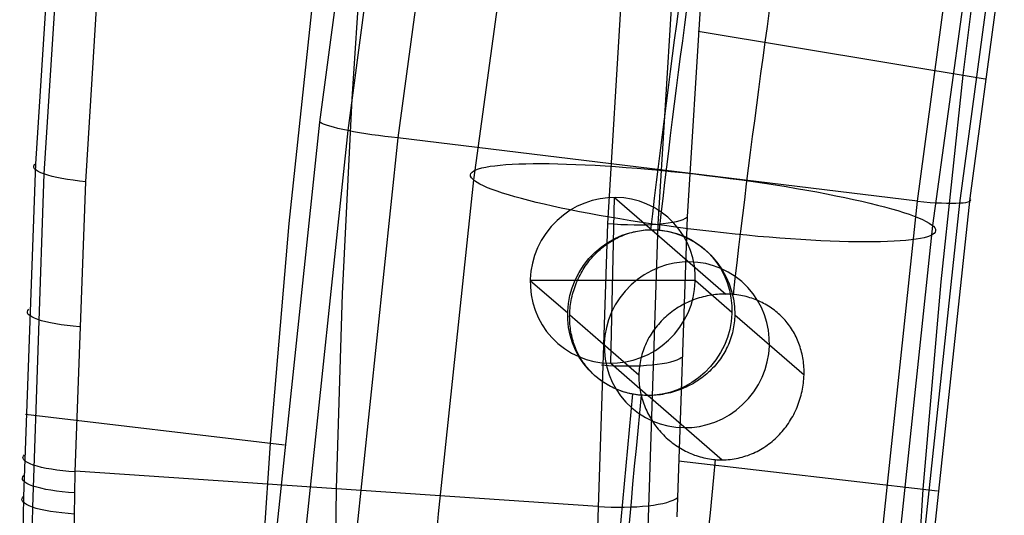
# Model space of a CAD drawing. Extents: x -274 to 274, y -220 to 276.
# Tile 41 of 164: x -274 to -245, y 26 to 40. Entities that reach past the tile are written whole.
import ezdxf

# ---------------------------------------------------------------- set-up
doc = ezdxf.new("R2010")
doc.units = 0
doc.layers.add('PREDEFINITO', color=7, linetype='CONTINUOUS')

msp = doc.modelspace()

# ---------------------------------------------------------------- linework, layer by layer
at = {"layer": 'PREDEFINITO'}
for p, q in [((-258.757, 47.358, 682.225), (-260.372, 35.606, 683.595)), ((-264.966, 37.33, 691.437), (-263.854, 45.563, 690.503)), ((-245.098, 45.522, 684.69), (-246.649, 34.244, 686.005)), ((-272.886, 45.129, 732.438), (-273.467, 36.092, 730.688)), ((-264.122, 37.08, 690.185), (-263.015, 45.299, 689.251)), ((-261.529, 45.05, 688.975), (-262.631, 36.865, 689.91)), ((-272.636, 44.828, 733.918), (-273.209, 35.786, 732.166)), ((-244.976, 44.89, 698.182), (-245.749, 38.734, 698.381)), ((-271.961, 35.554, 733.022), (-271.394, 44.567, 734.774)), ((-263.999, 38.033, 735.327), (-263.607, 43.859, 736.477)), ((-255.848, 42.774, 738.108), (-256.367, 34.308, 736.386)), ((-254.343, 42.713, 737.841), (-254.86, 34.29, 736.119)), ((-253.976, 34.502, 734.888), (-253.454, 42.892, 736.607)), ((-244.506, 42.709, 694.718), (-245.541, 35.063, 695.64)), ((-247.101, 34.969, 693.282), (-246.067, 42.661, 692.359)), ((-245.838, 34.918, 694.145), (-244.806, 42.577, 693.222)), ((-265.197, 40.85, 694.223), (-265.887, 34.303, 694.416)), ((-253.657, 40.051, 736.032), (-245.082, 38.623, 695.207)), ((-245.749, 38.734, 698.381), (-246.402, 32.56, 698.575)), ((-264.285, 32.206, 734.148), (-263.999, 38.033, 735.327)), ((-266.273, 24.973, 692.903), (-264.966, 37.33, 691.437)), ((-265.421, 24.744, 691.652), (-264.122, 37.08, 690.185)), ((-262.631, 36.865, 689.91), (-263.924, 24.578, 691.378)), ((-247.101, 34.969, 693.282), (-262.631, 36.865, 689.91)), ((-273.467, 36.092, 730.688), (-273.82, 26.149, 728.685)), ((-273.209, 35.786, 732.166), (-273.554, 25.83, 730.159)), ((-272.274, 26.882, 731.274), (-271.961, 35.554, 733.022)), ((-260.372, 35.606, 683.595), (-261.429, 25.633, 684.814)), ((-256.263, 30.131, 699.341), (-256.153, 35.084, 698.662)), ((-256.153, 35.084, 698.662), (-255.046, 34.121, 691.818)), ((-245.541, 35.063, 695.64), (-246.756, 23.673, 697.073)), ((-248.313, 23.51, 694.718), (-247.101, 34.969, 693.282)), ((-247.048, 23.508, 695.58), (-245.838, 34.918, 694.145)), ((-254.285, 25.539, 732.983), (-253.976, 34.502, 734.888)), ((-265.887, 34.303, 694.416), (-266.451, 27.746, 694.605)), ((-256.367, 34.308, 736.386), (-256.681, 24.668, 734.347)), ((-254.86, 34.29, 736.119), (-255.174, 24.701, 734.082)), ((-246.649, 34.244, 686.005), (-247.664, 24.665, 687.176)), ((-256.145, 33.839, 691.554), (-256.091, 33.867, 691.569)), ((-256.091, 33.867, 691.569), (-256.037, 33.893, 691.584)), ((-256.037, 33.893, 691.584), (-255.983, 33.919, 691.599)), ((-255.983, 33.919, 691.599), (-255.928, 33.942, 691.613)), ((-255.928, 33.942, 691.613), (-255.872, 33.965, 691.628)), ((-255.872, 33.965, 691.628), (-255.815, 33.986, 691.643)), ((-255.815, 33.986, 691.643), (-255.758, 34.005, 691.657)), ((-255.758, 34.005, 691.657), (-255.701, 34.023, 691.672)), ((-255.701, 34.023, 691.672), (-255.643, 34.04, 691.686)), ((-255.643, 34.04, 691.686), (-255.585, 34.055, 691.7)), ((-255.585, 34.055, 691.7), (-255.527, 34.069, 691.714)), ((-255.527, 34.069, 691.714), (-255.468, 34.081, 691.728)), ((-255.468, 34.081, 691.728), (-255.408, 34.091, 691.741)), ((-255.408, 34.091, 691.741), (-255.349, 34.1, 691.755)), ((-255.349, 34.1, 691.755), (-255.289, 34.107, 691.768)), ((-255.289, 34.107, 691.768), (-255.228, 34.113, 691.781)), ((-255.228, 34.113, 691.781), (-255.168, 34.117, 691.793)), ((-255.168, 34.117, 691.793), (-255.107, 34.12, 691.806)), ((-255.107, 34.12, 691.806), (-255.046, 34.121, 691.818)), ((-255.046, 34.121, 691.818), (-254.991, 34.121, 691.828)), ((-255.046, 34.121, 691.818), (-252.834, 32.197, 678.135)), ((-254.991, 34.121, 691.828), (-254.936, 34.119, 691.838)), ((-254.936, 34.119, 691.838), (-254.881, 34.116, 691.848)), ((-254.881, 34.116, 691.848), (-254.826, 34.112, 691.858)), ((-256.588, 33.53, 691.427), (-256.542, 33.57, 691.44)), ((-256.542, 33.57, 691.44), (-256.495, 33.607, 691.454)), ((-256.495, 33.607, 691.454), (-256.447, 33.644, 691.468)), ((-256.447, 33.644, 691.468), (-256.399, 33.68, 691.482)), ((-256.399, 33.68, 691.482), (-256.35, 33.714, 691.496)), ((-256.35, 33.714, 691.496), (-256.3, 33.747, 691.51)), ((-256.3, 33.747, 691.51), (-256.249, 33.779, 691.525)), ((-256.249, 33.779, 691.525), (-256.197, 33.81, 691.54)), ((-256.197, 33.81, 691.54), (-256.145, 33.839, 691.554)), ((-256.883, 33.226, 691.342), (-256.844, 33.272, 691.353)), ((-256.844, 33.272, 691.353), (-256.804, 33.318, 691.365)), ((-256.804, 33.318, 691.365), (-256.762, 33.363, 691.376)), ((-256.762, 33.363, 691.376), (-256.72, 33.406, 691.388)), ((-256.72, 33.406, 691.388), (-256.677, 33.449, 691.401)), ((-256.677, 33.449, 691.401), (-256.633, 33.49, 691.414)), ((-256.633, 33.49, 691.414), (-256.588, 33.53, 691.427)), ((-257.096, 32.927, 691.287), (-257.063, 32.979, 691.295)), ((-257.063, 32.979, 691.295), (-257.029, 33.03, 691.303)), ((-257.029, 33.03, 691.303), (-256.995, 33.08, 691.312)), ((-256.995, 33.08, 691.312), (-256.959, 33.13, 691.322)), ((-256.959, 33.13, 691.322), (-256.921, 33.178, 691.332)), ((-256.921, 33.178, 691.332), (-256.883, 33.226, 691.342)), ((-257.242, 32.656, 691.258), (-257.215, 32.711, 691.262)), ((-257.215, 32.711, 691.262), (-257.187, 32.766, 691.267)), ((-257.187, 32.766, 691.267), (-257.158, 32.821, 691.273)), ((-257.158, 32.821, 691.273), (-257.127, 32.874, 691.28)), ((-257.127, 32.874, 691.28), (-257.096, 32.927, 691.287)), ((-258.676, 32.607, 698.603), (-257.555, 31.633, 691.67)), ((-253.74, 32.607, 699.401), (-258.676, 32.607, 698.603)), ((-257.357, 32.368, 691.246), (-257.336, 32.426, 691.247)), ((-257.336, 32.426, 691.247), (-257.314, 32.485, 691.248)), ((-257.314, 32.485, 691.248), (-257.291, 32.542, 691.251)), ((-257.291, 32.542, 691.251), (-257.267, 32.599, 691.254)), ((-257.267, 32.599, 691.254), (-257.242, 32.656, 691.258)), ((-253.74, 32.607, 699.401), (-252.649, 31.659, 692.654)), ((-246.402, 32.56, 698.575), (-246.937, 26.372, 698.763)), ((-264.466, 26.38, 732.941), (-264.285, 32.206, 734.148)), ((-257.438, 32.07, 691.254), (-257.425, 32.13, 691.251)), ((-257.425, 32.13, 691.251), (-257.41, 32.19, 691.248)), ((-257.41, 32.19, 691.248), (-257.393, 32.25, 691.247)), ((-257.393, 32.25, 691.247), (-257.376, 32.309, 691.246)), ((-257.376, 32.309, 691.246), (-257.357, 32.368, 691.246)), ((-253.624, 32.081, 678.093), (-253.683, 32.062, 678.094)), ((-253.565, 32.098, 678.092), (-253.624, 32.081, 678.093)), ((-253.505, 32.114, 678.092), (-253.565, 32.098, 678.092)), ((-253.445, 32.129, 678.092), (-253.505, 32.114, 678.092)), ((-253.385, 32.142, 678.093), (-253.445, 32.129, 678.092)), ((-253.325, 32.154, 678.095), (-253.385, 32.142, 678.093)), ((-253.264, 32.164, 678.098), (-253.325, 32.154, 678.095)), ((-253.203, 32.173, 678.101), (-253.264, 32.164, 678.098)), ((-253.142, 32.181, 678.105), (-253.203, 32.173, 678.101)), ((-253.08, 32.187, 678.109), (-253.142, 32.181, 678.105)), ((-253.019, 32.192, 678.115), (-253.08, 32.187, 678.109)), ((-252.957, 32.195, 678.121), (-253.019, 32.192, 678.115)), ((-252.896, 32.197, 678.128), (-252.957, 32.195, 678.121)), ((-252.834, 32.197, 678.135), (-252.896, 32.197, 678.128)), ((-252.779, 32.197, 678.143), (-252.834, 32.197, 678.135)), ((-252.723, 32.195, 678.151), (-252.779, 32.197, 678.143)), ((-252.668, 32.191, 678.159), (-252.723, 32.195, 678.151)), ((-252.613, 32.187, 678.169), (-252.668, 32.191, 678.159)), ((-252.556, 32.181, 678.179), (-252.613, 32.187, 678.169)), ((-252.499, 32.174, 678.19), (-252.556, 32.181, 678.179)), ((-252.442, 32.166, 678.202), (-252.499, 32.174, 678.19)), ((-252.386, 32.156, 678.214), (-252.442, 32.166, 678.202)), ((-252.33, 32.145, 678.227), (-252.386, 32.156, 678.214)), ((-252.274, 32.133, 678.24), (-252.33, 32.145, 678.227)), ((-252.219, 32.12, 678.254), (-252.274, 32.133, 678.24)), ((-252.165, 32.105, 678.269), (-252.219, 32.12, 678.254)), ((-252.111, 32.089, 678.284), (-252.165, 32.105, 678.269)), ((-252.057, 32.072, 678.299), (-252.111, 32.089, 678.284)), ((-257.485, 31.766, 691.283), (-257.479, 31.827, 691.275)), ((-257.479, 31.827, 691.275), (-257.471, 31.888, 691.269)), ((-257.471, 31.888, 691.269), (-257.461, 31.949, 691.263)), ((-257.461, 31.949, 691.263), (-257.45, 32.01, 691.258)), ((-257.45, 32.01, 691.258), (-257.438, 32.07, 691.254)), ((-254.242, 31.804, 678.14), (-254.294, 31.772, 678.148)), ((-254.189, 31.835, 678.134), (-254.242, 31.804, 678.14)), ((-254.136, 31.866, 678.127), (-254.189, 31.835, 678.134)), ((-254.081, 31.895, 678.121), (-254.136, 31.866, 678.127)), ((-254.026, 31.922, 678.116), (-254.081, 31.895, 678.121)), ((-253.971, 31.949, 678.111), (-254.026, 31.922, 678.116)), ((-253.915, 31.974, 678.106), (-253.971, 31.949, 678.111)), ((-253.858, 31.998, 678.102), (-253.915, 31.974, 678.106)), ((-253.8, 32.021, 678.099), (-253.858, 31.998, 678.102)), ((-253.742, 32.042, 678.096), (-253.8, 32.021, 678.099)), ((-253.683, 32.062, 678.094), (-253.742, 32.042, 678.096)), ((-252.004, 32.054, 678.315), (-252.057, 32.072, 678.299)), ((-251.952, 32.035, 678.332), (-252.004, 32.054, 678.315)), ((-251.9, 32.014, 678.349), (-251.952, 32.035, 678.332)), ((-251.849, 31.992, 678.367), (-251.9, 32.014, 678.349)), ((-251.798, 31.969, 678.385), (-251.849, 31.992, 678.367)), ((-251.748, 31.945, 678.403), (-251.798, 31.969, 678.385)), ((-251.699, 31.92, 678.422), (-251.748, 31.945, 678.403)), ((-251.65, 31.893, 678.442), (-251.699, 31.92, 678.422)), ((-251.602, 31.866, 678.461), (-251.65, 31.893, 678.442)), ((-251.555, 31.838, 678.481), (-251.602, 31.866, 678.461)), ((-251.509, 31.808, 678.502), (-251.555, 31.838, 678.481)), ((-251.464, 31.778, 678.522), (-251.509, 31.808, 678.502)), ((-257.498, 31.524, 691.32), (-257.497, 31.582, 691.31)), ((-257.497, 31.466, 691.331), (-257.498, 31.524, 691.32)), ((-257.497, 31.582, 691.31), (-257.494, 31.643, 691.3)), ((-257.497, 31.582, 691.31), (-255.428, 29.783, 678.517)), ((-257.494, 31.643, 691.3), (-257.491, 31.705, 691.291)), ((-257.491, 31.705, 691.291), (-257.485, 31.766, 691.283)), ((-254.633, 31.511, 678.209), (-254.678, 31.47, 678.219)), ((-254.588, 31.552, 678.199), (-254.633, 31.511, 678.209)), ((-254.541, 31.591, 678.19), (-254.588, 31.552, 678.199)), ((-254.493, 31.63, 678.181), (-254.541, 31.591, 678.19)), ((-254.445, 31.667, 678.172), (-254.493, 31.63, 678.181)), ((-254.395, 31.703, 678.163), (-254.445, 31.667, 678.172)), ((-254.345, 31.738, 678.155), (-254.395, 31.703, 678.163)), ((-254.294, 31.772, 678.148), (-254.345, 31.738, 678.155)), ((-252.563, 31.52, 692.115), (-252.566, 31.458, 692.122)), ((-252.561, 31.582, 692.109), (-252.563, 31.52, 692.115)), ((-252.561, 31.582, 692.109), (-250.492, 29.783, 679.315)), ((-251.42, 31.746, 678.543), (-251.464, 31.778, 678.522)), ((-251.376, 31.713, 678.564), (-251.42, 31.746, 678.543)), ((-251.334, 31.68, 678.585), (-251.376, 31.713, 678.564)), ((-251.292, 31.645, 678.607), (-251.334, 31.68, 678.585)), ((-251.251, 31.61, 678.629), (-251.292, 31.645, 678.607)), ((-251.211, 31.573, 678.65), (-251.251, 31.61, 678.629)), ((-251.172, 31.536, 678.672), (-251.211, 31.573, 678.65)), ((-251.134, 31.497, 678.694), (-251.172, 31.536, 678.672)), ((-251.097, 31.458, 678.717), (-251.134, 31.497, 678.694)), ((-257.496, 31.409, 691.342), (-257.497, 31.466, 691.331)), ((-257.493, 31.351, 691.355), (-257.496, 31.409, 691.342)), ((-257.489, 31.294, 691.367), (-257.493, 31.351, 691.355)), ((-257.483, 31.237, 691.381), (-257.489, 31.294, 691.367)), ((-257.477, 31.181, 691.395), (-257.483, 31.237, 691.381)), ((-254.924, 31.199, 678.281), (-254.961, 31.151, 678.292)), ((-254.886, 31.247, 678.271), (-254.924, 31.199, 678.281)), ((-254.847, 31.293, 678.26), (-254.886, 31.247, 678.271)), ((-254.806, 31.339, 678.249), (-254.847, 31.293, 678.26)), ((-254.765, 31.383, 678.239), (-254.806, 31.339, 678.249)), ((-254.722, 31.427, 678.229), (-254.765, 31.383, 678.239)), ((-254.678, 31.47, 678.219), (-254.722, 31.427, 678.229)), ((-252.596, 31.215, 692.153), (-252.607, 31.154, 692.161)), ((-252.586, 31.275, 692.144), (-252.596, 31.215, 692.153)), ((-252.578, 31.336, 692.137), (-252.586, 31.275, 692.144)), ((-252.571, 31.397, 692.129), (-252.578, 31.336, 692.137)), ((-252.566, 31.458, 692.122), (-252.571, 31.397, 692.129)), ((-251.061, 31.418, 678.739), (-251.097, 31.458, 678.717)), ((-251.026, 31.377, 678.761), (-251.061, 31.418, 678.739)), ((-250.992, 31.335, 678.783), (-251.026, 31.377, 678.761)), ((-250.958, 31.292, 678.805), (-250.992, 31.335, 678.783)), ((-250.926, 31.249, 678.828), (-250.958, 31.292, 678.805)), ((-250.895, 31.205, 678.85), (-250.926, 31.249, 678.828)), ((-250.866, 31.16, 678.871), (-250.895, 31.205, 678.85)), ((-257.469, 31.125, 691.41), (-257.477, 31.181, 691.395)), ((-257.459, 31.069, 691.425), (-257.469, 31.125, 691.41)), ((-257.449, 31.014, 691.441), (-257.459, 31.069, 691.425)), ((-257.437, 30.959, 691.457), (-257.449, 31.014, 691.441)), ((-257.424, 30.904, 691.474), (-257.437, 30.959, 691.457)), ((-257.41, 30.85, 691.492), (-257.424, 30.904, 691.474)), ((-255.096, 30.948, 678.336), (-255.127, 30.895, 678.346)), ((-255.064, 31, 678.325), (-255.096, 30.948, 678.336)), ((-255.031, 31.051, 678.314), (-255.064, 31, 678.325)), ((-254.997, 31.101, 678.303), (-255.031, 31.051, 678.314)), ((-254.961, 31.151, 678.292), (-254.997, 31.101, 678.303)), ((-252.668, 30.918, 692.197), (-252.688, 30.86, 692.207)), ((-252.651, 30.976, 692.188), (-252.668, 30.918, 692.197)), ((-252.635, 31.035, 692.178), (-252.651, 30.976, 692.188)), ((-252.62, 31.095, 692.17), (-252.635, 31.035, 692.178)), ((-252.607, 31.154, 692.161), (-252.62, 31.095, 692.17)), ((-250.837, 31.114, 678.893), (-250.866, 31.16, 678.871)), ((-250.809, 31.067, 678.915), (-250.837, 31.114, 678.893)), ((-250.782, 31.02, 678.936), (-250.809, 31.067, 678.915)), ((-250.757, 30.972, 678.957), (-250.782, 31.02, 678.936)), ((-250.732, 30.923, 678.978), (-250.757, 30.972, 678.957)), ((-250.709, 30.874, 678.999), (-250.732, 30.923, 678.978)), ((-257.395, 30.796, 691.51), (-257.41, 30.85, 691.492)), ((-257.378, 30.743, 691.528), (-257.395, 30.796, 691.51)), ((-257.36, 30.69, 691.547), (-257.378, 30.743, 691.528)), ((-257.341, 30.638, 691.567), (-257.36, 30.69, 691.547)), ((-257.321, 30.587, 691.586), (-257.341, 30.638, 691.567)), ((-255.259, 30.62, 678.399), (-255.281, 30.563, 678.409)), ((-255.235, 30.677, 678.389), (-255.259, 30.62, 678.399)), ((-255.21, 30.733, 678.378), (-255.235, 30.677, 678.389)), ((-255.184, 30.788, 678.368), (-255.21, 30.733, 678.378)), ((-255.156, 30.842, 678.357), (-255.184, 30.788, 678.368)), ((-255.127, 30.895, 678.346), (-255.156, 30.842, 678.357)), ((-252.779, 30.633, 692.247), (-252.806, 30.578, 692.258)), ((-252.754, 30.689, 692.237), (-252.779, 30.633, 692.247)), ((-252.73, 30.745, 692.227), (-252.754, 30.689, 692.237)), ((-252.708, 30.802, 692.217), (-252.73, 30.745, 692.227)), ((-252.688, 30.86, 692.207), (-252.708, 30.802, 692.217)), ((-250.687, 30.824, 679.019), (-250.709, 30.874, 678.999)), ((-250.666, 30.774, 679.039), (-250.687, 30.824, 679.019)), ((-250.646, 30.722, 679.059), (-250.666, 30.774, 679.039)), ((-250.627, 30.67, 679.078), (-250.646, 30.722, 679.059)), ((-250.609, 30.618, 679.097), (-250.627, 30.67, 679.078)), ((-250.593, 30.565, 679.115), (-250.609, 30.618, 679.097)), ((-257.3, 30.536, 691.606), (-257.321, 30.587, 691.586)), ((-257.278, 30.486, 691.627), (-257.3, 30.536, 691.606)), ((-257.254, 30.436, 691.647), (-257.278, 30.486, 691.627)), ((-257.229, 30.387, 691.668), (-257.254, 30.436, 691.647)), ((-257.203, 30.339, 691.69), (-257.229, 30.387, 691.668)), ((-257.177, 30.292, 691.711), (-257.203, 30.339, 691.69)), ((-255.354, 30.33, 678.447), (-255.369, 30.271, 678.456)), ((-255.338, 30.389, 678.438), (-255.354, 30.33, 678.447)), ((-255.321, 30.447, 678.428), (-255.338, 30.389, 678.438)), ((-255.302, 30.505, 678.419), (-255.321, 30.447, 678.428)), ((-255.281, 30.563, 678.409), (-255.302, 30.505, 678.419)), ((-252.958, 30.314, 692.312), (-252.993, 30.264, 692.323)), ((-252.925, 30.365, 692.302), (-252.958, 30.314, 692.312)), ((-252.893, 30.417, 692.291), (-252.925, 30.365, 692.302)), ((-252.863, 30.47, 692.28), (-252.893, 30.417, 692.291)), ((-252.834, 30.523, 692.269), (-252.863, 30.47, 692.28)), ((-252.806, 30.578, 692.258), (-252.834, 30.523, 692.269)), ((-250.578, 30.511, 679.133), (-250.593, 30.565, 679.115)), ((-250.564, 30.458, 679.151), (-250.578, 30.511, 679.133)), ((-250.551, 30.403, 679.168), (-250.564, 30.458, 679.151)), ((-250.54, 30.348, 679.184), (-250.551, 30.403, 679.168)), ((-250.529, 30.293, 679.2), (-250.54, 30.348, 679.184)), ((-257.149, 30.245, 691.733), (-257.177, 30.292, 691.711)), ((-257.119, 30.199, 691.754), (-257.149, 30.245, 691.733)), ((-257.089, 30.154, 691.776), (-257.119, 30.199, 691.754)), ((-257.058, 30.11, 691.798), (-257.089, 30.154, 691.776)), ((-257.026, 30.066, 691.821), (-257.058, 30.11, 691.798)), ((-256.992, 30.023, 691.843), (-257.026, 30.066, 691.821)), ((-256.958, 29.982, 691.865), (-256.992, 30.023, 691.843)), ((-256.263, 30.131, 699.341), (-255.158, 29.17, 692.507)), ((-255.411, 30.029, 678.488), (-255.418, 29.968, 678.496)), ((-255.403, 30.09, 678.481), (-255.411, 30.029, 678.488)), ((-255.393, 30.151, 678.473), (-255.403, 30.09, 678.481)), ((-255.382, 30.211, 678.464), (-255.393, 30.151, 678.473)), ((-255.369, 30.271, 678.456), (-255.382, 30.211, 678.464)), ((-253.183, 30.027, 692.378), (-253.225, 29.982, 692.388)), ((-253.143, 30.072, 692.367), (-253.183, 30.027, 692.378)), ((-253.103, 30.119, 692.356), (-253.143, 30.072, 692.367)), ((-253.065, 30.166, 692.345), (-253.103, 30.119, 692.356)), ((-253.028, 30.215, 692.334), (-253.065, 30.166, 692.345)), ((-252.993, 30.264, 692.323), (-253.028, 30.215, 692.334)), ((-250.52, 30.238, 679.215), (-250.529, 30.293, 679.2)), ((-250.512, 30.182, 679.23), (-250.52, 30.238, 679.215)), ((-250.506, 30.126, 679.244), (-250.512, 30.182, 679.23)), ((-250.5, 30.069, 679.257), (-250.506, 30.126, 679.244)), ((-250.496, 30.013, 679.27), (-250.5, 30.069, 679.257)), ((-256.922, 29.94, 691.887), (-256.958, 29.982, 691.865)), ((-256.886, 29.9, 691.91), (-256.922, 29.94, 691.887)), ((-256.848, 29.861, 691.932), (-256.886, 29.9, 691.91)), ((-256.81, 29.822, 691.954), (-256.848, 29.861, 691.932)), ((-256.77, 29.785, 691.976), (-256.81, 29.822, 691.954)), ((-256.73, 29.748, 691.998), (-256.77, 29.785, 691.976)), ((-256.689, 29.713, 692.02), (-256.73, 29.748, 691.998)), ((-255.428, 29.783, 678.517), (-255.429, 29.725, 678.523)), ((-255.429, 29.725, 678.523), (-255.427, 29.666, 678.528)), ((-255.426, 29.845, 678.51), (-255.428, 29.783, 678.517)), ((-255.423, 29.907, 678.503), (-255.426, 29.845, 678.51)), ((-255.418, 29.968, 678.496), (-255.423, 29.907, 678.503)), ((-253.496, 29.736, 692.447), (-253.545, 29.699, 692.456)), ((-253.448, 29.774, 692.438), (-253.496, 29.736, 692.447)), ((-253.402, 29.814, 692.428), (-253.448, 29.774, 692.438)), ((-253.356, 29.854, 692.419), (-253.402, 29.814, 692.428)), ((-253.311, 29.896, 692.409), (-253.356, 29.854, 692.419)), ((-253.267, 29.939, 692.398), (-253.311, 29.896, 692.409)), ((-253.225, 29.982, 692.388), (-253.267, 29.939, 692.398)), ((-250.493, 29.956, 679.282), (-250.496, 30.013, 679.27)), ((-250.495, 29.722, 679.325), (-250.492, 29.783, 679.315)), ((-250.492, 29.898, 679.294), (-250.493, 29.956, 679.282)), ((-250.492, 29.841, 679.305), (-250.492, 29.898, 679.294)), ((-250.492, 29.783, 679.315), (-250.492, 29.841, 679.305)), ((-256.647, 29.678, 692.041), (-256.689, 29.713, 692.02)), ((-256.604, 29.645, 692.063), (-256.647, 29.678, 692.041)), ((-256.56, 29.612, 692.084), (-256.604, 29.645, 692.063)), ((-256.515, 29.581, 692.105), (-256.56, 29.612, 692.084)), ((-256.47, 29.55, 692.126), (-256.515, 29.581, 692.105)), ((-256.423, 29.521, 692.146), (-256.47, 29.55, 692.126)), ((-256.376, 29.493, 692.166), (-256.423, 29.521, 692.146)), ((-256.328, 29.465, 692.186), (-256.376, 29.493, 692.166)), ((-256.279, 29.439, 692.205), (-256.328, 29.465, 692.186)), ((-256.229, 29.414, 692.224), (-256.279, 29.439, 692.205)), ((-255.427, 29.666, 678.528), (-255.425, 29.608, 678.533)), ((-255.425, 29.608, 678.533), (-255.421, 29.549, 678.538)), ((-255.421, 29.549, 678.538), (-255.415, 29.491, 678.543)), ((-255.415, 29.491, 678.543), (-255.408, 29.433, 678.548)), ((-255.408, 29.433, 678.548), (-255.4, 29.375, 678.552)), ((-253.963, 29.443, 692.512), (-254.019, 29.417, 692.517)), ((-253.908, 29.471, 692.506), (-253.963, 29.443, 692.512)), ((-253.854, 29.5, 692.501), (-253.908, 29.471, 692.506)), ((-253.8, 29.53, 692.494), (-253.854, 29.5, 692.501)), ((-253.748, 29.562, 692.487), (-253.8, 29.53, 692.494)), ((-253.696, 29.594, 692.48), (-253.748, 29.562, 692.487)), ((-253.644, 29.628, 692.472), (-253.696, 29.594, 692.48)), ((-253.594, 29.663, 692.464), (-253.644, 29.628, 692.472)), ((-253.545, 29.699, 692.456), (-253.594, 29.663, 692.464)), ((-250.528, 29.416, 679.362), (-250.519, 29.477, 679.356)), ((-250.519, 29.477, 679.356), (-250.511, 29.538, 679.35)), ((-250.511, 29.538, 679.35), (-250.504, 29.599, 679.342)), ((-250.504, 29.599, 679.342), (-250.499, 29.66, 679.334)), ((-250.499, 29.66, 679.334), (-250.495, 29.722, 679.325)), ((-255.623, 29.213, 692.407), (-256.402, 20.641, 693.477)), ((-256.179, 29.39, 692.243), (-256.229, 29.414, 692.224)), ((-256.128, 29.367, 692.261), (-256.179, 29.39, 692.243)), ((-256.076, 29.346, 692.279), (-256.128, 29.367, 692.261)), ((-256.024, 29.325, 692.296), (-256.076, 29.346, 692.279)), ((-255.971, 29.306, 692.313), (-256.024, 29.325, 692.296)), ((-255.918, 29.288, 692.329), (-255.971, 29.306, 692.313)), ((-255.864, 29.271, 692.344), (-255.918, 29.288, 692.329)), ((-255.809, 29.256, 692.36), (-255.864, 29.271, 692.344)), ((-255.754, 29.241, 692.374), (-255.809, 29.256, 692.36)), ((-255.699, 29.228, 692.388), (-255.754, 29.241, 692.374)), ((-255.643, 29.217, 692.402), (-255.699, 29.228, 692.388)), ((-255.587, 29.206, 692.414), (-255.643, 29.217, 692.402)), ((-255.53, 29.197, 692.427), (-255.587, 29.206, 692.414)), ((-255.473, 29.189, 692.438), (-255.53, 29.197, 692.427)), ((-255.416, 29.182, 692.449), (-255.473, 29.189, 692.438)), ((-255.358, 29.177, 692.46), (-255.416, 29.182, 692.449)), ((-255.4, 29.375, 678.552), (-255.39, 29.318, 678.556)), ((-255.39, 29.318, 678.556), (-255.379, 29.26, 678.56)), ((-255.379, 29.26, 678.56), (-255.367, 29.203, 678.563)), ((-255.367, 29.203, 678.563), (-255.353, 29.146, 678.566)), ((-255.307, 29.173, 692.468), (-255.358, 29.177, 692.46)), ((-255.353, 29.146, 678.566), (-255.338, 29.09, 678.569)), ((-255.257, 29.17, 692.476), (-255.307, 29.173, 692.468)), ((-255.206, 29.169, 692.484), (-255.257, 29.17, 692.476)), ((-255.155, 29.168, 692.491), (-255.206, 29.169, 692.484)), ((-255.094, 29.168, 692.498), (-255.155, 29.168, 692.491)), ((-255.155, 29.168, 692.491), (-252.943, 27.244, 678.807)), ((-255.032, 29.17, 692.505), (-255.094, 29.168, 692.498)), ((-254.97, 29.174, 692.512), (-255.032, 29.17, 692.505)), ((-254.909, 29.178, 692.517), (-254.97, 29.174, 692.512)), ((-254.848, 29.185, 692.522), (-254.909, 29.178, 692.517)), ((-254.787, 29.192, 692.526), (-254.848, 29.185, 692.522)), ((-254.726, 29.201, 692.529), (-254.787, 29.192, 692.526)), ((-254.665, 29.212, 692.532), (-254.726, 29.201, 692.529)), ((-254.604, 29.224, 692.534), (-254.665, 29.212, 692.532)), ((-254.544, 29.237, 692.535), (-254.604, 29.224, 692.534)), ((-254.484, 29.251, 692.536), (-254.544, 29.237, 692.535)), ((-254.424, 29.267, 692.535), (-254.484, 29.251, 692.536)), ((-254.365, 29.285, 692.535), (-254.424, 29.267, 692.535)), ((-254.306, 29.303, 692.533), (-254.365, 29.285, 692.535)), ((-254.247, 29.324, 692.531), (-254.306, 29.303, 692.533)), ((-254.189, 29.345, 692.529), (-254.247, 29.324, 692.531)), ((-254.132, 29.368, 692.525), (-254.189, 29.345, 692.529)), ((-254.075, 29.392, 692.521), (-254.132, 29.368, 692.525)), ((-254.019, 29.417, 692.517), (-254.075, 29.392, 692.521)), ((-250.596, 29.115, 679.378), (-250.58, 29.175, 679.376)), ((-250.58, 29.175, 679.376), (-250.565, 29.235, 679.374)), ((-250.565, 29.235, 679.374), (-250.551, 29.295, 679.371)), ((-250.551, 29.295, 679.371), (-250.539, 29.355, 679.367)), ((-250.539, 29.355, 679.367), (-250.528, 29.416, 679.362)), ((-255.338, 29.09, 678.569), (-255.321, 29.034, 678.572)), ((-255.321, 29.034, 678.572), (-255.304, 28.978, 678.575)), ((-255.304, 28.978, 678.575), (-255.284, 28.922, 678.577)), ((-255.284, 28.922, 678.577), (-255.264, 28.867, 678.58)), ((-255.264, 28.867, 678.58), (-255.242, 28.813, 678.582)), ((-250.698, 28.823, 679.374), (-250.675, 28.88, 679.376)), ((-250.675, 28.88, 679.376), (-250.653, 28.939, 679.378)), ((-250.653, 28.939, 679.378), (-250.633, 28.997, 679.379)), ((-250.633, 28.997, 679.379), (-250.614, 29.056, 679.379)), ((-250.614, 29.056, 679.379), (-250.596, 29.115, 679.378)), ((-273.76, 28.613, 729.191), (-266.022, 27.695, 692.574)), ((-255.242, 28.813, 678.582), (-255.219, 28.759, 678.584)), ((-255.219, 28.759, 678.584), (-255.195, 28.705, 678.586)), ((-255.195, 28.705, 678.586), (-255.169, 28.653, 678.587)), ((-255.169, 28.653, 678.587), (-255.143, 28.6, 678.589)), ((-255.143, 28.6, 678.589), (-255.115, 28.549, 678.59)), ((-255.115, 28.549, 678.59), (-255.086, 28.498, 678.592)), ((-250.831, 28.544, 679.35), (-250.802, 28.599, 679.356)), ((-250.802, 28.599, 679.356), (-250.774, 28.654, 679.362)), ((-250.774, 28.654, 679.362), (-250.748, 28.709, 679.366)), ((-250.748, 28.709, 679.366), (-250.722, 28.766, 679.37)), ((-250.722, 28.766, 679.37), (-250.698, 28.823, 679.374)), ((-255.086, 28.498, 678.592), (-255.056, 28.448, 678.593)), ((-255.056, 28.448, 678.593), (-255.025, 28.398, 678.595)), ((-255.025, 28.398, 678.595), (-254.992, 28.35, 678.596)), ((-254.992, 28.35, 678.596), (-254.959, 28.302, 678.598)), ((-254.959, 28.302, 678.598), (-254.924, 28.254, 678.599)), ((-254.924, 28.254, 678.599), (-254.888, 28.208, 678.6)), ((-251.03, 28.235, 679.301), (-250.994, 28.285, 679.311)), ((-250.994, 28.285, 679.311), (-250.959, 28.335, 679.32)), ((-250.959, 28.335, 679.32), (-250.926, 28.386, 679.329)), ((-250.926, 28.386, 679.329), (-250.893, 28.438, 679.336)), ((-250.893, 28.438, 679.336), (-250.862, 28.491, 679.344)), ((-250.862, 28.491, 679.344), (-250.831, 28.544, 679.35)), ((-254.888, 28.208, 678.6), (-254.852, 28.162, 678.602)), ((-254.852, 28.162, 678.602), (-254.814, 28.117, 678.603)), ((-254.814, 28.117, 678.603), (-254.775, 28.073, 678.605)), ((-254.775, 28.073, 678.605), (-254.735, 28.03, 678.607)), ((-254.735, 28.03, 678.607), (-254.694, 27.988, 678.608)), ((-254.694, 27.988, 678.608), (-254.653, 27.947, 678.61)), ((-251.312, 27.916, 679.222), (-251.268, 27.959, 679.234)), ((-251.268, 27.959, 679.234), (-251.226, 28.002, 679.247)), ((-251.226, 28.002, 679.247), (-251.185, 28.047, 679.258)), ((-251.185, 28.047, 679.258), (-251.145, 28.093, 679.27)), ((-251.145, 28.093, 679.27), (-251.105, 28.139, 679.281)), ((-251.105, 28.139, 679.281), (-251.067, 28.187, 679.291)), ((-251.067, 28.187, 679.291), (-251.03, 28.235, 679.301)), ((-266.451, 27.746, 694.605), (-266.891, 21.18, 694.787)), ((-254.653, 27.947, 678.61), (-254.61, 27.906, 678.612)), ((-254.61, 27.906, 678.612), (-254.567, 27.867, 678.614)), ((-254.567, 27.867, 678.614), (-254.522, 27.829, 678.617)), ((-254.522, 27.829, 678.617), (-254.477, 27.792, 678.619)), ((-254.477, 27.792, 678.619), (-254.431, 27.755, 678.622)), ((-254.431, 27.755, 678.622), (-254.384, 27.72, 678.625)), ((-254.384, 27.72, 678.625), (-254.337, 27.686, 678.628)), ((-254.337, 27.686, 678.628), (-254.288, 27.653, 678.632)), ((-251.639, 27.651, 679.127), (-251.59, 27.685, 679.141)), ((-251.59, 27.685, 679.141), (-251.541, 27.721, 679.155)), ((-251.541, 27.721, 679.155), (-251.493, 27.757, 679.169)), ((-251.493, 27.757, 679.169), (-251.447, 27.795, 679.182)), ((-251.447, 27.795, 679.182), (-251.401, 27.835, 679.196)), ((-251.401, 27.835, 679.196), (-251.356, 27.875, 679.209)), ((-251.356, 27.875, 679.209), (-251.312, 27.916, 679.222)), ((-254.288, 27.653, 678.632), (-254.239, 27.622, 678.635)), ((-254.239, 27.622, 678.635), (-254.189, 27.591, 678.639)), ((-254.189, 27.591, 678.639), (-254.139, 27.561, 678.643)), ((-254.139, 27.561, 678.643), (-254.087, 27.533, 678.647)), ((-254.087, 27.533, 678.647), (-254.035, 27.506, 678.652)), ((-254.035, 27.506, 678.652), (-253.983, 27.48, 678.657)), ((-253.983, 27.48, 678.657), (-253.93, 27.455, 678.662)), ((-253.93, 27.455, 678.662), (-253.876, 27.432, 678.668)), ((-253.876, 27.432, 678.668), (-253.822, 27.41, 678.674)), ((-253.822, 27.41, 678.674), (-253.767, 27.389, 678.68)), ((-253.767, 27.389, 678.68), (-253.712, 27.37, 678.687)), ((-253.712, 27.37, 678.687), (-253.657, 27.352, 678.694)), ((-252.23, 27.36, 678.966), (-252.173, 27.379, 678.98)), ((-252.173, 27.379, 678.98), (-252.117, 27.4, 678.995)), ((-252.117, 27.4, 678.995), (-252.061, 27.422, 679.009)), ((-252.061, 27.422, 679.009), (-252.006, 27.446, 679.024)), ((-252.006, 27.446, 679.024), (-251.951, 27.472, 679.039)), ((-251.951, 27.472, 679.039), (-251.897, 27.498, 679.054)), ((-251.897, 27.498, 679.054), (-251.844, 27.526, 679.068)), ((-251.844, 27.526, 679.068), (-251.792, 27.555, 679.083)), ((-251.792, 27.555, 679.083), (-251.74, 27.586, 679.098)), ((-251.74, 27.586, 679.098), (-251.689, 27.618, 679.112)), ((-251.689, 27.618, 679.112), (-251.639, 27.651, 679.127)), ((-254.246, 27.219, 733.346), (-246.508, 26.322, 696.734)), ((-253.657, 27.352, 678.694), (-253.601, 27.335, 678.701)), ((-253.601, 27.335, 678.701), (-253.545, 27.32, 678.708)), ((-253.545, 27.32, 678.708), (-253.489, 27.306, 678.716)), ((-253.489, 27.306, 678.716), (-253.432, 27.294, 678.724)), ((-253.432, 27.294, 678.724), (-253.375, 27.283, 678.733)), ((-253.375, 27.283, 678.733), (-253.318, 27.273, 678.742)), ((-253.318, 27.273, 678.742), (-253.261, 27.264, 678.751)), ((-253.261, 27.264, 678.751), (-253.203, 27.257, 678.76)), ((-253.203, 27.257, 678.76), (-253.145, 27.252, 678.77)), ((-253.145, 27.252, 678.77), (-253.095, 27.248, 678.779)), ((-253.095, 27.248, 678.779), (-253.044, 27.246, 678.788)), ((-253.044, 27.246, 678.788), (-252.993, 27.244, 678.798)), ((-252.993, 27.244, 678.798), (-252.943, 27.244, 678.807)), ((-252.943, 27.244, 678.807), (-252.882, 27.245, 678.819)), ((-252.882, 27.245, 678.819), (-252.821, 27.248, 678.831)), ((-252.821, 27.248, 678.831), (-252.761, 27.252, 678.844)), ((-252.761, 27.252, 678.844), (-252.7, 27.258, 678.856)), ((-252.7, 27.258, 678.856), (-252.64, 27.265, 678.869)), ((-252.64, 27.265, 678.869), (-252.581, 27.274, 678.883)), ((-252.581, 27.274, 678.883), (-252.521, 27.284, 678.896)), ((-252.521, 27.284, 678.896), (-252.462, 27.296, 678.91)), ((-252.462, 27.296, 678.91), (-252.404, 27.31, 678.923)), ((-252.404, 27.31, 678.923), (-252.345, 27.325, 678.937)), ((-252.345, 27.325, 678.937), (-252.288, 27.341, 678.952)), ((-252.288, 27.341, 678.952), (-252.23, 27.36, 678.966)), ((-272.318, 24.39, 730.738), (-272.274, 26.882, 731.274)), ((-256.658, 25.851, 734.604), (-272.274, 26.909, 731.279)), ((-264.506, 23.942, 732.405), (-264.466, 26.38, 732.941)), ((-246.937, 26.372, 698.763), (-247.354, 20.173, 698.946)), ((-273.82, 26.149, 728.685), (-273.839, 24.956, 728.421)), ((-273.554, 25.83, 730.159), (-273.572, 24.605, 729.887)), ((-261.429, 25.633, 684.814), (-262.206, 15.646, 686.086))]:
    msp.add_line(p, q, dxfattribs=at)
at = {"layer": 'PREDEFINITO', "extrusion": (-0.118574, -0.985914, 0.117955)}
msp.add_circle((-255.867, 680.539, 76.403), 7, dxfattribs=at)
at = {"layer": 'PREDEFINITO', "extrusion": (0.158091, -0.137479, -0.977807)}
for centre in [(-143.519, -63.517, -728.476), (-143.519, -63.517, -714.476)]:
    msp.add_circle(centre, 2.5, dxfattribs=at)
at = {"layer": 'PREDEFINITO', "extrusion": (-0.195317, 0.139351, 0.97079)}
msp.add_circle((122.402, -53.37, 726.179), 2.502, dxfattribs=at)
at = {"layer": 'PREDEFINITO', "extrusion": (-0.167379, 0.136753, 0.976362)}
msp.add_arc((-51.69, 220.999, 722.819), 341.03, 300.60809, 303.18438, dxfattribs=at)
at = {"layer": 'PREDEFINITO', "extrusion": (-0.170656, 0.137249, 0.975725)}
msp.add_arc((-51.705, 222.719, 723.233), 340.368, 300.31389, 302.88924, dxfattribs=at)
at = {"layer": 'PREDEFINITO', "extrusion": (-0.170669, 0.137251, 0.975722)}
msp.add_arc((-51.698, 222.72, 709.235), 340.536, 300.31661, 302.8907, dxfattribs=at)
at = {"layer": 'PREDEFINITO', "extrusion": (0.12161, 0.98596, -0.114429)}
msp.add_arc((265.588, 687.842, -74.537), 2, 257.9062, 347.9183, dxfattribs=at)
at = {"layer": 'PREDEFINITO', "extrusion": (-0.049203, -0.979684, -0.194419)}
msp.add_arc((-272.978, 712.829, -163.963), 2, 102.2214, 192.2388, dxfattribs=at)
at = {"layer": 'PREDEFINITO', "extrusion": (-0.12166, -0.985288, 0.120028)}
msp.add_arc((-249.943, 690.757, 78.821), 2, 282.0873, 12.0899, dxfattribs=at)
at = {"layer": 'PREDEFINITO', "extrusion": (0.047849, 0.978017, 0.202963)}
msp.add_arc((257.313, 714.692, 170.746), 2, 77.7484, 167.739, dxfattribs=at)
at = {"layer": 'PREDEFINITO', "extrusion": (0.094263, -0.014128, -0.995447)}
msp.add_arc((-6.574, -189.837, -713.211), 2.539, 357.4139, 81.6023, dxfattribs=at)
at = {"layer": 'PREDEFINITO', "extrusion": (-0.03644, -0.979584, -0.197704)}
msp.add_arc((-272.694, 711.581, -165.414), 2, 102.2313, 192.247, dxfattribs=at)
at = {"layer": 'PREDEFINITO', "extrusion": (0.034834, 0.977852, 0.206377)}
msp.add_arc((257.025, 713.395, 172.268), 2, 77.7422, 167.7303, dxfattribs=at)
at = {"layer": 'PREDEFINITO', "extrusion": (-0.18098, 0.138116, 0.97374)}
msp.add_arc((-57.067, 241.45, 724.52), 353.366, 302.29415, 305.08396, dxfattribs=at)
at = {"layer": 'PREDEFINITO', "extrusion": (-0.023703, -0.979273, -0.201152)}
msp.add_arc((-272.421, 710.291, -166.968), 2, 102.2425, 192.2557, dxfattribs=at)
at = {"layer": 'PREDEFINITO', "extrusion": (-0.180984, 0.138117, 0.97374)}
msp.add_arc((-57.066, 241.453, 710.525), 353.692, 302.29627, 305.08351, dxfattribs=at)
at = {"layer": 'PREDEFINITO', "extrusion": (-0.021621, -0.978987, -0.202773)}
msp.add_arc((-272.377, 709.898, -168.075), 2, 102.247, 192.2598, dxfattribs=at)
at = {"layer": 'PREDEFINITO', "extrusion": (-0.018679, -0.977909, -0.208193)}
msp.add_arc((-272.315, 708.789, -172.164), 2, 102.2606, 192.2744, dxfattribs=at)
at = {"layer": 'PREDEFINITO', "extrusion": (0.021849, 0.977471, 0.209935)}
msp.add_arc((256.747, 712.057, 173.88), 2, 77.7349, 167.7208, dxfattribs=at)

doc.saveas('drawing.dxf')
